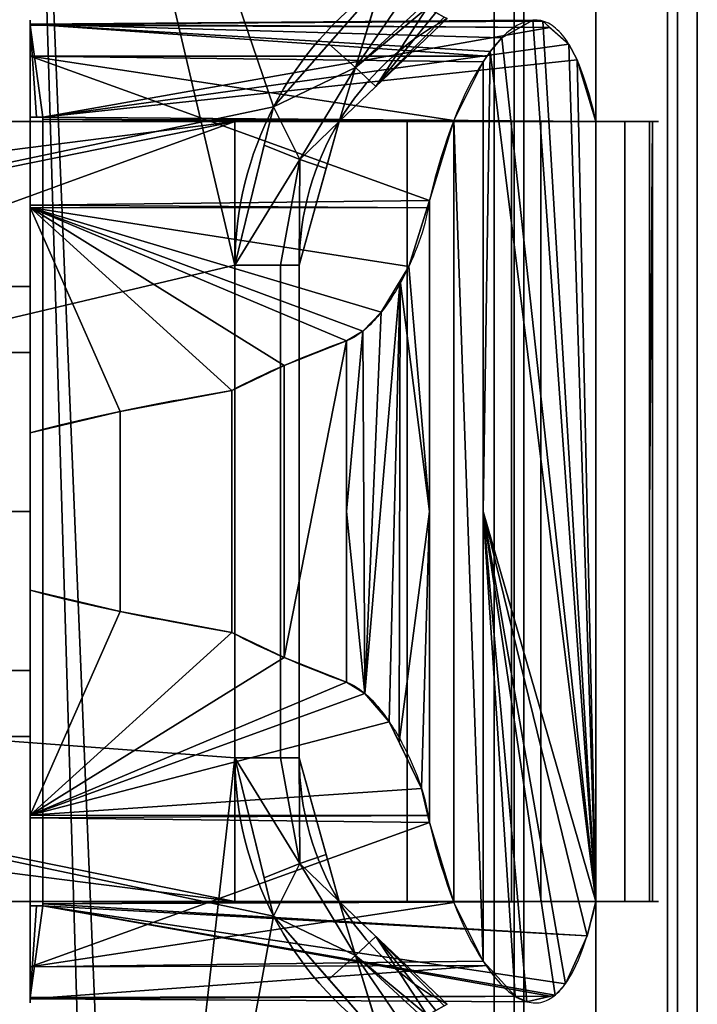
# Model space of a CAD drawing. Extents: x -10.8 to 10.8, y -12.7 to 10.3.
# Tile 40 of 44: x 6.6 to 10.8, y -3 to 3. Entities that reach past the tile are written whole.
import ezdxf

# ---------------------------------------------------------------- set-up
doc = ezdxf.new("R2010")
doc.units = 0
doc.header["$MEASUREMENT"] = 0
doc.layers.add('1', color=7, linetype='Continuous')

# ---------------------------------------------------------------- blocks, each defined once
blk = doc.blocks.new('UG_SURFACE_003')
at = {"layer": '1', "color": 9, "linetype": 'Continuous'}
for points in [[(10.159736, -2.389072, 12.925395), (9.772531, 3.008755, 14.817743), (9.582465, 2.899853, 15.559957)], [(10.159736, -2.389072, 12.925395), (9.833919, 3.002914, 14.557881), (9.772531, 3.008755, 14.817743)], [(9.993032, 2.861699, 13.824155), (9.833919, 3.002914, 14.557881), (10.159736, -2.389072, 12.925395)], [(9.582465, 2.899853, 15.559957), (9.512292, 2.816998, 15.814159), (10.159736, -2.389072, 12.925395)], [(10.043413, 2.765859, 13.569409), (9.993032, 2.861699, 13.824155), (10.159736, -2.389072, 12.925395)], [(9.467957, 0, 15.970068), (10.159736, -2.389072, 12.925395), (9.512292, 2.816998, 15.814159)], [(9.512292, 2.816998, 15.814159), (9.467957, 2.753365, 15.970068), (9.467957, 0, 15.970068)], [(10.159736, -2.389072, 12.925395), (10.159736, 2.389072, 12.925395), (10.043413, 2.765859, 13.569409)], [(10.159736, -2.389072, 12.925395), (10.335962, -2.389072, 11.319242), (10.335962, 2.389072, 11.319242), (10.159736, 2.389072, 12.925395)], [(10.506222, 2.389072, 9.767462), (10.335962, 2.389072, 11.319242), (10.335962, -2.389072, 11.319242), (10.506222, -2.389072, 9.767462)], [(10.487658, 0, 6.590632), (10.487658, 2.389072, 6.590632), (10.506222, 2.389072, 9.767462)], [(10.506222, 2.389072, 9.767462), (10.506222, -2.389072, 9.767462), (10.487658, -2.389072, 6.590632), (10.487658, 0, 6.590632)], [(10.105029, -2.599546, 13.239178), (10.159736, -2.389072, 12.925395), (9.467957, 0, 15.970068)], [(9.467957, 0, 15.970068), (9.467957, -2.753365, 15.970068), (9.664082, -2.9682, 15.251651)], [(9.467957, 0, 15.970068), (9.664082, -2.9682, 15.251651), (9.736934, -3.002196, 14.963496)], [(9.467957, 0, 15.970068), (9.736934, -3.002196, 14.963496), (9.909997, -2.961221, 14.219029)], [(9.467957, 0, 15.970068), (9.909997, -2.961221, 14.219029), (9.972668, -2.892198, 13.923699)], [(9.467957, 0, 15.970068), (9.972668, -2.892198, 13.923699), (10.105029, -2.599546, 13.239178)]]:
    blk.add_3dface(points, dxfattribs=at)
blk = doc.blocks.new('UG_SURFACE_019')
at = {"layer": '1', "color": 9, "linetype": 'Continuous'}
for points in [[(6.692913, 0.97436, 13.781017), (6.692913, 1.377953, 14.755377), (6.692913, 2.985076, 14.373517), (6.692913, 2.414342, 12.958866)], [(6.692913, 2.788826, 15.886283), (6.692913, 2.985076, 14.373517), (6.692913, 1.377953, 14.755377)], [(6.692913, 1.377953, 14.755377), (6.692913, 0.97436, 15.729736), (6.692913, 1.876016, 17.108474), (6.692913, 2.788826, 15.886283)], [(6.692913, 0, 13.377425), (6.692913, 0.97436, 13.781017), (6.692913, 2.414342, 12.958866)], [(6.692913, 2.414342, 12.958866), (6.692913, -2.414342, 12.958866), (6.692913, 0, 13.377425)], [(6.692913, 0.481183, 17.72606), (6.692913, 1.876016, 17.108474), (6.692913, 0.97436, 15.729736), (6.692913, 0, 16.13333)], [(6.692913, 0, 16.13333), (6.692913, -0.481183, 17.72606), (6.692913, 0.481183, 17.72606)], [(6.692913, -1.876016, 17.108474), (6.692913, -0.481183, 17.72606), (6.692913, 0, 16.13333), (6.692913, -0.97436, 15.729736)], [(6.692913, -0.97436, 13.781017), (6.692913, 0, 13.377425), (6.692913, -2.414342, 12.958866)], [(6.692913, -2.788826, 15.886283), (6.692913, -1.876016, 17.108474), (6.692913, -0.97436, 15.729736), (6.692913, -1.377953, 14.755377)], [(6.692913, -2.414342, 12.958866), (6.692913, -2.985076, 14.373517), (6.692913, -1.377953, 14.755377), (6.692913, -0.97436, 13.781017)], [(6.692913, -1.377953, 14.755377), (6.692913, -2.985076, 14.373517), (6.692913, -2.788826, 15.886283)]]:
    blk.add_3dface(points, dxfattribs=at)
blk = doc.blocks.new('UG_SURFACE_035')
at = {"layer": '1', "color": 9, "linetype": 'Continuous'}
for points in [[(7.947487, 2.389072, 1.912402), (-7.947487, 2.389072, 1.912402), (-5.295275, 2.389072, 4.164826), (5.295275, 2.389072, 4.164826)], [(5.295275, 2.389072, 4.164826), (6.339233, 2.389072, 4.597247), (9.002078, 2.389072, 2.26047), (7.947487, 2.389072, 1.912402)], [(9.642288, 2.389072, 3.167908), (9.002078, 2.389072, 2.26047), (6.339233, 2.389072, 4.597247)], [(6.339233, 2.389072, 4.597247), (6.771654, 2.389072, 5.641204), (9.822383, 2.389072, 4.94402), (9.642288, 2.389072, 3.167908)], [(10.487658, 2.389072, 6.590632), (9.822383, 2.389072, 4.94402), (6.771654, 2.389072, 5.641204)], [(6.771654, 2.389072, 12.925395), (10.159736, 2.389072, 12.925395), (10.506222, 2.389072, 9.767462)], [(6.771654, 2.389072, 5.641204), (6.771654, 2.389072, 12.925395), (10.506222, 2.389072, 9.767462), (10.487658, 2.389072, 6.590632)]]:
    blk.add_3dface(points, dxfattribs=at)
blk = doc.blocks.new('UG_SURFACE_051')
at = {"layer": '1', "color": 9, "linetype": 'Continuous'}
for points in [[(7.245198, -0.611736, 17.701947), (6.692913, -0.481183, 17.72606), (6.692913, -1.860556, 17.115318)], [(7.928826, -0.741099, 17.672099), (7.245198, -0.611736, 17.701947), (6.692913, -1.860556, 17.115318)], [(6.692913, -1.860556, 17.115318), (8.250143, -0.894247, 17.628845), (7.928826, -0.741099, 17.672099)], [(8.631153, -1.044895, 17.577555), (8.250143, -0.894247, 17.628845), (6.692913, -1.860556, 17.115318)], [(8.743485, -1.113613, 17.551153), (8.631153, -1.044895, 17.577555), (6.692913, -1.860556, 17.115318)], [(6.692913, -1.860556, 17.115318), (8.89268, -1.287203, 17.475598), (8.743485, -1.113613, 17.551153)], [(6.692913, -1.860556, 17.115318), (9.090315, -1.695931, 17.2414), (8.89268, -1.287203, 17.475598)], [(6.692913, -1.860556, 17.115318), (9.128895, -1.861197, 17.117809), (9.090315, -1.695931, 17.2414)], [(9.128895, -1.861197, 17.117809), (6.692913, -1.860556, 17.115318), (6.692913, -1.876016, 17.108474)], [(6.692913, -1.876016, 17.108474), (9.139184, -1.90527, 17.084849), (9.128895, -1.861197, 17.117809)], [(9.139184, -1.90527, 17.084849), (6.692913, -1.876016, 17.108474), (6.692913, -2.788826, 15.886283)], [(6.692913, -2.788826, 15.886283), (9.288815, -2.395079, 16.577489), (9.139184, -1.90527, 17.084849)], [(9.467957, -2.753365, 15.970068), (9.288815, -2.395079, 16.577489), (6.692913, -2.788826, 15.886283)], [(8.465695, -2.389072, 12.925395), (10.159736, -2.389072, 12.925395), (6.771654, -2.401765, 12.942087)], [(6.771654, -2.401765, 12.942087), (10.159736, -2.389072, 12.925395), (10.105029, -2.599546, 13.239178)], [(6.771654, -2.401765, 12.942087), (6.771654, -2.389072, 12.925395), (8.465695, -2.389072, 12.925395)], [(6.771654, -2.414342, 12.958866), (6.771654, -2.401765, 12.942087), (10.105029, -2.599546, 13.239178)], [(6.771654, -2.414342, 12.958866), (9.879008, -2.968558, 14.352337), (6.692913, -2.977056, 14.353639)], [(6.692913, -2.977056, 14.353639), (6.692913, -2.414342, 12.958866), (6.732284, -2.414342, 12.958866)], [(6.692913, -2.977056, 14.353639), (6.732284, -2.414342, 12.958866), (6.771654, -2.414342, 12.958866)], [(9.909997, -2.961221, 14.219029), (9.879008, -2.968558, 14.352337), (6.771654, -2.414342, 12.958866)], [(10.105029, -2.599546, 13.239178), (9.972668, -2.892198, 13.923699), (6.771654, -2.414342, 12.958866)], [(6.771654, -2.414342, 12.958866), (9.972668, -2.892198, 13.923699), (9.909997, -2.961221, 14.219029)], [(6.692913, -2.788826, 15.886283), (6.692913, -2.789117, 15.884041), (9.467957, -2.753365, 15.970068)], [(6.692913, -2.789117, 15.884041), (9.492223, -2.779947, 15.881178), (9.467957, -2.753365, 15.970068)], [(9.492223, -2.779947, 15.881178), (6.692913, -2.789117, 15.884041), (6.692913, -2.985076, 14.373517)], [(6.692913, -2.985076, 14.373517), (9.664082, -2.9682, 15.251651), (9.492223, -2.779947, 15.881178)], [(9.736934, -3.002196, 14.963496), (9.664082, -2.9682, 15.251651), (6.692913, -2.985076, 14.373517)], [(6.692913, -2.985076, 14.373517), (6.692913, -2.977056, 14.353639), (9.879008, -2.968558, 14.352337)], [(6.692913, -2.985076, 14.373517), (9.879008, -2.968558, 14.352337), (9.736934, -3.002196, 14.963496)]]:
    blk.add_3dface(points, dxfattribs=at)
blk = doc.blocks.new('UG_SURFACE_059')
at = {"layer": '1', "color": 9, "linetype": 'Continuous'}
for points in [[(8.226681, 1.50836, 1.009688), (7.948292, 1.50836, 1.125), (7.948292, -1.50836, 1.125), (8.226681, -1.50836, 1.009688)], [(8.226681, -1.50836, 1.009688), (8.341993, -1.50836, 0.731299), (8.341993, 1.50836, 0.731299), (8.226681, 1.50836, 1.009688)]]:
    blk.add_3dface(points, dxfattribs=at)
blk = doc.blocks.new('UG_SURFACE_093')
at = {"layer": '1', "color": 9, "linetype": 'Continuous'}
for points in [[(8.842093, 3.229685, 1.125), (8.522626, 2.86426, 1.125), (8.685838, 2.719159, 1.009688)], [(8.685838, 2.719159, 1.009688), (8.842862, 3.229312, 1.124999), (8.842093, 3.229685, 1.125)], [(8.985804, 3.158345, 1.099443), (8.842862, 3.229312, 1.124999), (8.685838, 2.719159, 1.009688)], [(8.685838, 2.719159, 1.009688), (9.099711, 3.099058, 1.035367), (8.985804, 3.158345, 1.099443)], [(8.685838, 2.719159, 1.009688), (9.126064, 3.084809, 1.007091), (9.099711, 3.099058, 1.035367)], [(9.126064, 3.084809, 1.007091), (8.685838, 2.719159, 1.009688), (8.810598, 2.60226, 0.731299)], [(8.810598, 2.60226, 0.731299), (9.179654, 3.055834, 0.949587), (9.126064, 3.084809, 1.007091)], [(9.229785, 3.027992, 0.847162), (9.179654, 3.055834, 0.949587), (8.810598, 2.60226, 0.731299)], [(8.810598, 2.60226, 0.731299), (9.247763, 3.01786, 0.731299), (9.229785, 3.027992, 0.847162)], [(8.685838, 2.719159, 1.009688), (8.522626, 2.86426, 1.125), (8.185062, 2.478133, 1.125)], [(8.185062, 2.478133, 1.125), (8.345324, 2.155828, 1.009688), (8.685838, 2.719159, 1.009688)], [(8.685838, 2.719159, 1.009688), (8.345324, 2.155828, 1.009688), (8.58581, 2.38856, 0.731299)], [(8.58581, 2.38856, 0.731299), (8.810598, 2.60226, 0.731299), (8.685838, 2.719159, 1.009688)], [(8.185062, 2.478133, 1.125), (8.127915, 2.244067, 1.125), (8.345324, 2.155828, 1.009688)], [(8.345324, 2.155828, 1.009688), (8.505964, 2.10031, 0.731299), (8.58581, 2.38856, 0.731299)], [(8.345324, 2.155828, 1.009688), (8.127915, 2.244067, 1.125), (7.948292, 1.50836, 1.125)], [(7.948292, 1.50836, 1.125), (8.226681, 1.50836, 1.009688), (8.345324, 2.155828, 1.009688)], [(8.345324, 2.155828, 1.009688), (8.226681, 1.50836, 1.009688), (8.341993, 1.50836, 0.731299)], [(8.341993, 1.50836, 0.731299), (8.505964, 2.10031, 0.731299), (8.345324, 2.155828, 1.009688)]]:
    blk.add_3dface(points, dxfattribs=at)
blk = doc.blocks.new('UG_SURFACE_096')
at = {"layer": '1', "color": 9, "linetype": 'Continuous'}
for points in [[(8.345324, -2.155828, -4.759688), (8.127915, -2.244067, -4.875), (7.948292, -1.50836, -4.875)], [(7.948292, -1.50836, -4.875), (8.226681, -1.50836, -4.759688), (8.345324, -2.155828, -4.759688)], [(8.345324, -2.155828, -4.759688), (8.226681, -1.50836, -4.759688), (8.341993, -1.50836, -4.481299)], [(8.341993, -1.50836, -4.481299), (8.505964, -2.10031, -4.481299), (8.345324, -2.155828, -4.759688)], [(8.345324, -2.155828, -4.759688), (8.505964, -2.10031, -4.481299), (8.58581, -2.38856, -4.481299)], [(8.185062, -2.478133, -4.875), (8.127915, -2.244067, -4.875), (8.345324, -2.155828, -4.759688)], [(8.185062, -2.478133, -4.875), (8.345324, -2.155828, -4.759688), (8.685838, -2.719159, -4.759688)], [(8.685838, -2.719159, -4.759688), (8.345324, -2.155828, -4.759688), (8.58581, -2.38856, -4.481299)], [(8.58581, -2.38856, -4.481299), (8.810598, -2.60226, -4.481299), (8.685838, -2.719159, -4.759688)], [(8.685838, -2.719159, -4.759688), (8.522626, -2.86426, -4.875), (8.185062, -2.478133, -4.875)], [(9.126064, -3.084809, -4.757091), (8.685838, -2.719159, -4.759688), (8.810598, -2.60226, -4.481299)], [(9.229785, -3.027992, -4.597162), (9.179654, -3.055834, -4.699587), (8.810598, -2.60226, -4.481299)], [(8.810598, -2.60226, -4.481299), (9.247763, -3.01786, -4.481299), (9.229785, -3.027992, -4.597162)], [(8.810598, -2.60226, -4.481299), (9.179654, -3.055834, -4.699587), (9.126064, -3.084809, -4.757091)], [(8.842093, -3.229685, -4.875), (8.522626, -2.86426, -4.875), (8.685838, -2.719159, -4.759688)], [(8.985804, -3.158345, -4.849443), (8.842862, -3.229312, -4.874999), (8.685838, -2.719159, -4.759688)], [(8.685838, -2.719159, -4.759688), (9.126064, -3.084809, -4.757091), (9.099711, -3.099058, -4.785367)], [(8.685838, -2.719159, -4.759688), (9.099711, -3.099058, -4.785367), (8.985804, -3.158345, -4.849443)], [(8.685838, -2.719159, -4.759688), (8.842862, -3.229312, -4.874999), (8.842093, -3.229685, -4.875)]]:
    blk.add_3dface(points, dxfattribs=at)
blk = doc.blocks.new('UG_SURFACE_099')
at = {"layer": '1', "color": 9, "linetype": 'Continuous'}
for points in [[(9.247763, 3.01786, 0.731299), (8.58581, 2.38856, 0.731299), (8.58581, 2.38856, -4.481299), (9.247763, 3.01786, -4.481299)], [(8.58581, 2.38856, 0.731299), (8.341993, 1.50836, 0.731299), (8.341993, 1.50836, -4.481299), (8.58581, 2.38856, -4.481299)]]:
    blk.add_3dface(points, dxfattribs=at)
blk = doc.blocks.new('UG_SURFACE_102')
at = {"layer": '1', "color": 9, "linetype": 'Continuous'}
for points in [[(6.771654, -2.414342, 12.958866), (6.771654, 2.414342, 12.958866), (6.771654, 2.401765, 12.942087), (6.771654, 2.389072, 12.925395)], [(6.771654, -2.389072, 12.925395), (6.771654, -2.401765, 12.942087), (6.771654, -2.414342, 12.958866), (6.771654, 2.389072, 12.925395)], [(6.771654, 2.389072, 12.925395), (6.771654, 2.389072, 5.641204), (6.771654, -2.389072, 5.641204), (6.771654, -2.389072, 12.925395)]]:
    blk.add_3dface(points, dxfattribs=at)
blk = doc.blocks.new('UG_SURFACE_105')
at = {"layer": '1', "color": 9, "linetype": 'Continuous'}
for points in [[(9.535269, 6.364546, -0.875), (9.657538, 6.364546, -1.170182), (9.657538, -6.364546, -1.170182), (9.535269, -6.364546, -0.875)], [(9.535269, -6.364546, -0.875), (9.657538, -6.364546, -0.579818), (9.657538, 6.364546, -0.579818), (9.535269, 6.364546, -0.875)], [(9.717612, -6.364546, -1.315214), (9.657538, -6.364546, -1.170182), (9.657538, 6.364546, -1.170182), (9.717612, 6.364546, -1.315214)], [(9.717612, 6.364546, -0.434786), (9.657538, 6.364546, -0.579818), (9.657538, -6.364546, -0.579818), (9.717612, -6.364546, -0.434786)], [(9.717612, -6.364546, -0.434786), (10.157827, -6.364546, -0.252443), (10.157827, 6.364546, -0.252443), (9.717612, 6.364546, -0.434786)], [(9.717612, 6.364546, -1.315214), (10.157827, 6.364546, -1.497557), (10.157827, -6.364546, -1.497557), (9.717612, -6.364546, -1.315214)], [(10.598041, -6.364546, -1.315214), (10.157827, -6.364546, -1.497557), (10.157827, 6.364546, -1.497557), (10.598041, 6.364546, -1.315214)], [(10.598041, 6.364546, -0.434786), (10.157827, 6.364546, -0.252443), (10.157827, -6.364546, -0.252443), (10.598041, -6.364546, -0.434786)], [(10.598041, -6.364546, -0.434786), (10.658115, -6.364546, -0.579818), (10.658115, 6.364546, -0.579818), (10.598041, 6.364546, -0.434786)], [(10.598041, 6.364546, -1.315214), (10.658115, 6.364546, -1.170182), (10.658115, -6.364546, -1.170182), (10.598041, -6.364546, -1.315214)], [(10.780384, 6.364546, -0.875), (10.658115, 6.364546, -0.579818), (10.658115, -6.364546, -0.579818), (10.780384, -6.364546, -0.875)], [(10.780384, -6.364546, -0.875), (10.658115, -6.364546, -1.170182), (10.658115, 6.364546, -1.170182), (10.780384, 6.364546, -0.875)]]:
    blk.add_3dface(points, dxfattribs=at)
blk = doc.blocks.new('UG_SURFACE_116')
at = {"layer": '1', "color": 9, "linetype": 'Continuous'}
blk.add_3dface([(8.341993, -1.50836, -4.481299), (8.341993, 1.50836, -4.481299), (8.341993, 1.50836, 0.731299), (8.341993, -1.50836, 0.731299)], dxfattribs=at)
blk = doc.blocks.new('UG_SURFACE_119')
at = {"layer": '1', "color": 9, "linetype": 'Continuous'}
for points in [[(6.692913, 2.985076, 14.373517), (9.582465, 2.899853, 15.559957), (9.772531, 3.008755, 14.817743)], [(6.692913, 2.985076, 14.373517), (9.772531, 3.008755, 14.817743), (9.833919, 3.002914, 14.557881)], [(9.833919, 3.002914, 14.557881), (9.877899, 2.963881, 14.355076), (6.692913, 2.985076, 14.373517)], [(9.877899, 2.963881, 14.355076), (6.692913, 2.977056, 14.353639), (6.692913, 2.985076, 14.373517)], [(9.492524, 2.788625, 15.883677), (9.512292, 2.816998, 15.814159), (6.692913, 2.985076, 14.373517)], [(6.692913, 2.985076, 14.373517), (6.692913, 2.789117, 15.884041), (9.492524, 2.788625, 15.883677)], [(6.692913, 2.985076, 14.373517), (9.512292, 2.816998, 15.814159), (9.582465, 2.899853, 15.559957)], [(6.732284, 2.414342, 12.958866), (6.692913, 2.414342, 12.958866), (6.692913, 2.977056, 14.353639)], [(6.771654, 2.414342, 12.958866), (6.732284, 2.414342, 12.958866), (6.692913, 2.977056, 14.353639)], [(6.692913, 2.977056, 14.353639), (9.877899, 2.963881, 14.355076), (6.771654, 2.414342, 12.958866)], [(6.771654, 2.414342, 12.958866), (9.877899, 2.963881, 14.355076), (9.993032, 2.861699, 13.824155)], [(9.993032, 2.861699, 13.824155), (10.043413, 2.765859, 13.569409), (6.771654, 2.414342, 12.958866)], [(9.467957, 2.753365, 15.970068), (9.492524, 2.788625, 15.883677), (6.692913, 2.789117, 15.884041)], [(9.467957, 2.753365, 15.970068), (6.692913, 2.789117, 15.884041), (6.692913, 2.788826, 15.886283)], [(9.139184, 1.90527, 17.084849), (9.288815, 2.395079, 16.577489), (6.692913, 2.788826, 15.886283)], [(6.692913, 2.788826, 15.886283), (6.692913, 1.876016, 17.108474), (9.139184, 1.90527, 17.084849)], [(6.692913, 2.788826, 15.886283), (9.288815, 2.395079, 16.577489), (9.467957, 2.753365, 15.970068)], [(6.771654, 2.414342, 12.958866), (10.043413, 2.765859, 13.569409), (10.159736, 2.389072, 12.925395)], [(10.159736, 2.389072, 12.925395), (6.771654, 2.401765, 12.942087), (6.771654, 2.414342, 12.958866)], [(8.465695, 2.389072, 12.925395), (6.771654, 2.389072, 12.925395), (6.771654, 2.401765, 12.942087)], [(6.771654, 2.401765, 12.942087), (10.159736, 2.389072, 12.925395), (8.465695, 2.389072, 12.925395)], [(6.692913, 1.876016, 17.108474), (9.125062, 1.860048, 17.116023), (9.139184, 1.90527, 17.084849)], [(6.692913, 1.876016, 17.108474), (6.692913, 1.860556, 17.115318), (9.125062, 1.860048, 17.116023)], [(9.012398, 1.499273, 17.364721), (9.125062, 1.860048, 17.116023), (6.692913, 1.860556, 17.115318)], [(7.928826, 0.741099, 17.672099), (8.250143, 0.894247, 17.628845), (6.692913, 1.860556, 17.115318)], [(6.692913, 1.860556, 17.115318), (6.692913, 0.481183, 17.72606), (7.245198, 0.611736, 17.701947)], [(6.692913, 1.860556, 17.115318), (7.245198, 0.611736, 17.701947), (7.928826, 0.741099, 17.672099)], [(6.692913, 1.860556, 17.115318), (8.250143, 0.894247, 17.628845), (8.631153, 1.044895, 17.577555)], [(8.731446, 1.103638, 17.555106), (8.843843, 1.220218, 17.506297), (6.692913, 1.860556, 17.115318)], [(6.692913, 1.860556, 17.115318), (8.631153, 1.044895, 17.577555), (8.731446, 1.103638, 17.555106)], [(6.692913, 1.860556, 17.115318), (8.843843, 1.220218, 17.506297), (9.012398, 1.499273, 17.364721)]]:
    blk.add_3dface(points, dxfattribs=at)
blk = doc.blocks.new('UG_SURFACE_122')
at = {"layer": '1', "color": 9, "linetype": 'Continuous'}
for points in [[(5.295275, -2.389072, 4.164826), (6.339233, -2.389072, 4.597247), (6.339233, 2.389072, 4.597247), (5.295275, 2.389072, 4.164826)], [(6.339233, -2.389072, 4.597247), (6.771654, -2.389072, 5.641204), (6.771654, 2.389072, 5.641204), (6.339233, 2.389072, 4.597247)]]:
    blk.add_3dface(points, dxfattribs=at)
blk = doc.blocks.new('UG_SURFACE_132')
at = {"layer": '1', "color": 9, "linetype": 'Continuous'}
for points in [[(8.226681, -1.50836, -4.759688), (7.948292, -1.50836, -4.875), (7.948292, 1.50836, -4.875), (8.226681, 1.50836, -4.759688)], [(8.226681, 1.50836, -4.759688), (8.341993, 1.50836, -4.481299), (8.341993, -1.50836, -4.481299), (8.226681, -1.50836, -4.759688)]]:
    blk.add_3dface(points, dxfattribs=at)
blk = doc.blocks.new('UG_SURFACE_135')
at = {"layer": '1', "color": 9, "linetype": 'Continuous'}
for points in [[(8.341993, -1.50836, 0.731299), (8.58581, -2.38856, 0.731299), (8.58581, -2.38856, -4.481299), (8.341993, -1.50836, -4.481299)], [(8.58581, -2.38856, 0.731299), (9.247763, -3.01786, 0.731299), (9.247763, -3.01786, -4.481299), (8.58581, -2.38856, -4.481299)]]:
    blk.add_3dface(points, dxfattribs=at)
blk = doc.blocks.new('UG_SURFACE_137')
at = {"layer": '1', "color": 9, "linetype": 'Continuous'}
for points in [[(0, 1.377953, 1.912402), (-7.947487, 2.389072, 1.912402), (7.947487, 2.389072, 1.912402)], [(7.947487, 2.389072, 1.912402), (0.97436, 0.97436, 1.912402), (0, 1.377953, 1.912402)], [(0.97436, -0.97436, 1.912402), (1.377953, 0, 1.912402), (7.947487, 2.389072, 1.912402), (7.947487, -2.389072, 1.912402)], [(7.947487, 2.389072, 1.912402), (1.377953, 0, 1.912402), (0.97436, 0.97436, 1.912402)], [(0, -1.377953, 1.912402), (0.97436, -0.97436, 1.912402), (7.947487, -2.389072, 1.912402)], [(7.947487, -2.389072, 1.912402), (-7.947487, -2.389072, 1.912402), (0, -1.377953, 1.912402)]]:
    blk.add_3dface(points, dxfattribs=at)
blk = doc.blocks.new('UG_SURFACE_152')
at = {"layer": '1', "color": 9, "linetype": 'Continuous'}
for points in [[(-6.286271, 7.063027, -4.875), (-6.113303, 7.48061, -4.875), (6.091422, 7.48061, -4.875), (6.681973, -6.865014, -4.875)], [(6.681973, -6.865014, -4.875), (6.091422, 7.48061, -4.875), (6.26439, 7.063027, -4.875)], [(-6.286271, 7.063027, -4.875), (6.681973, -6.865014, -4.875), (-6.286271, -7.037982, -4.875)], [(6.26439, 7.063027, -4.875), (6.681973, 6.890059, -4.875), (7.099556, -7.037982, -4.875), (6.681973, -6.865014, -4.875)], [(6.681973, 6.890059, -4.875), (7.272524, -7.455564, -4.875), (7.099556, -7.037982, -4.875)], [(8.842093, 3.229685, -4.875), (8.185062, 2.478133, -4.875), (6.681973, 6.890059, -4.875)], [(7.948292, 1.50836, -4.875), (7.948292, -1.50836, -4.875), (7.272524, -7.455564, -4.875), (6.681973, 6.890059, -4.875)], [(6.681973, 6.890059, -4.875), (8.185062, 2.478133, -4.875), (7.948292, 1.50836, -4.875)], [(7.948292, -1.50836, -4.875), (8.185062, -2.478133, -4.875), (7.272524, -7.455564, -4.875)], [(7.272524, -7.455564, -4.875), (8.185062, -2.478133, -4.875), (8.842093, -3.229685, -4.875), (8.600073, -6.004184, -4.875)]]:
    blk.add_3dface(points, dxfattribs=at)
blk = doc.blocks.new('UG_SURFACE_161')
at = {"layer": '1', "color": 9, "linetype": 'Continuous'}
for points in [[(8.685838, 2.719159, -4.759688), (8.522626, 2.86426, -4.875), (8.842093, 3.229685, -4.875)], [(8.842093, 3.229685, -4.875), (8.842862, 3.229312, -4.874999), (8.685838, 2.719159, -4.759688)], [(8.685838, 2.719159, -4.759688), (8.842862, 3.229312, -4.874999), (8.985804, 3.158345, -4.849443)], [(8.985804, 3.158345, -4.849443), (9.099711, 3.099058, -4.785367), (8.685838, 2.719159, -4.759688)], [(9.099711, 3.099058, -4.785367), (9.126064, 3.084809, -4.757091), (8.685838, 2.719159, -4.759688)], [(8.810598, 2.60226, -4.481299), (8.685838, 2.719159, -4.759688), (9.126064, 3.084809, -4.757091)], [(9.126064, 3.084809, -4.757091), (9.179654, 3.055834, -4.699587), (8.810598, 2.60226, -4.481299)], [(8.810598, 2.60226, -4.481299), (9.179654, 3.055834, -4.699587), (9.229785, 3.027992, -4.597162)], [(9.229785, 3.027992, -4.597162), (9.247763, 3.01786, -4.481299), (8.810598, 2.60226, -4.481299)], [(8.185062, 2.478133, -4.875), (8.522626, 2.86426, -4.875), (8.685838, 2.719159, -4.759688)], [(8.685838, 2.719159, -4.759688), (8.345324, 2.155828, -4.759688), (8.185062, 2.478133, -4.875)], [(8.58581, 2.38856, -4.481299), (8.345324, 2.155828, -4.759688), (8.685838, 2.719159, -4.759688)], [(8.685838, 2.719159, -4.759688), (8.810598, 2.60226, -4.481299), (8.58581, 2.38856, -4.481299)], [(8.345324, 2.155828, -4.759688), (8.127915, 2.244067, -4.875), (8.185062, 2.478133, -4.875)], [(8.58581, 2.38856, -4.481299), (8.505964, 2.10031, -4.481299), (8.345324, 2.155828, -4.759688)], [(7.948292, 1.50836, -4.875), (8.127915, 2.244067, -4.875), (8.345324, 2.155828, -4.759688)], [(8.345324, 2.155828, -4.759688), (8.226681, 1.50836, -4.759688), (7.948292, 1.50836, -4.875)], [(8.341993, 1.50836, -4.481299), (8.226681, 1.50836, -4.759688), (8.345324, 2.155828, -4.759688)], [(8.345324, 2.155828, -4.759688), (8.505964, 2.10031, -4.481299), (8.341993, 1.50836, -4.481299)]]:
    blk.add_3dface(points, dxfattribs=at)
blk = doc.blocks.new('UG_SURFACE_164')
at = {"layer": '1', "color": 9, "linetype": 'Continuous'}
for points in [[(6.496063, 1.377953, 14.755377), (6.496063, 0.97436, 15.729736), (6.692913, 0.97436, 15.729736), (6.692913, 1.377953, 14.755377)], [(6.496063, 0.97436, 13.781017), (6.496063, 1.377953, 14.755377), (6.692913, 1.377953, 14.755377), (6.692913, 0.97436, 13.781017)], [(6.496063, 0.97436, 15.729736), (6.496063, 0, 16.13333), (6.692913, 0, 16.13333), (6.692913, 0.97436, 15.729736)], [(6.496063, 0, 13.377425), (6.496063, 0.97436, 13.781017), (6.692913, 0.97436, 13.781017), (6.692913, 0, 13.377425)], [(6.496063, -0.97436, 13.781017), (6.496063, 0, 13.377425), (6.692913, 0, 13.377425), (6.692913, -0.97436, 13.781017)], [(6.496063, 0, 16.13333), (6.496063, -0.97436, 15.729736), (6.692913, -0.97436, 15.729736), (6.692913, 0, 16.13333)], [(6.496063, -1.377953, 14.755377), (6.496063, -0.97436, 13.781017), (6.692913, -0.97436, 13.781017), (6.692913, -1.377953, 14.755377)], [(6.496063, -0.97436, 15.729736), (6.496063, -1.377953, 14.755377), (6.692913, -1.377953, 14.755377), (6.692913, -0.97436, 15.729736)]]:
    blk.add_3dface(points, dxfattribs=at)
blk = doc.blocks.new('UG_SURFACE_169')
at = {"layer": '1', "color": 9, "linetype": 'Continuous'}
for points in [[(7.245198, -0.611736, 17.701947), (7.928826, -0.741099, 17.672099), (7.928826, 0.741099, 17.672099), (7.245198, 0.611736, 17.701947)], [(7.245198, 0.611736, 17.701947), (6.692913, 0.481183, 17.72606), (6.692913, -0.481183, 17.72606), (7.245198, -0.611736, 17.701947)]]:
    blk.add_3dface(points, dxfattribs=at)
blk = doc.blocks.new('UG_SURFACE_186')
at = {"layer": '1', "color": 9, "linetype": 'Continuous'}
for points in [[(9.139184, 0, 17.084849), (9.139184, 1.90527, 17.084849), (9.012398, 1.499273, 17.364721)], [(9.012398, 1.499273, 17.364721), (8.960579, 1.413483, 17.408246), (9.139184, 0, 17.084849)], [(8.743485, -1.113613, 17.551153), (8.960579, 1.413483, 17.408246), (8.843843, 1.220218, 17.506297)], [(8.960579, 1.413483, 17.408246), (8.743485, -1.113613, 17.551153), (8.89268, -1.287203, 17.475598)], [(8.89268, -1.287203, 17.475598), (8.953475, -1.412932, 17.403557), (8.960579, 1.413483, 17.408246)], [(9.139184, 0, 17.084849), (8.960579, 1.413483, 17.408246), (8.953475, -1.412932, 17.403557)], [(8.843843, 1.220218, 17.506297), (8.731446, 1.103638, 17.555106), (8.743485, -1.113613, 17.551153)], [(8.631153, 0, 17.577555), (8.743485, -1.113613, 17.551153), (8.731446, 1.103638, 17.555106)], [(8.731446, 1.103638, 17.555106), (8.631153, 1.044895, 17.577555), (8.631153, 0, 17.577555)], [(8.631153, 0, 17.577555), (8.631153, -1.044895, 17.577555), (8.743485, -1.113613, 17.551153)], [(8.953475, -1.412932, 17.403557), (9.090315, -1.695931, 17.2414), (9.139184, 0, 17.084849)], [(9.090315, -1.695931, 17.2414), (9.139184, -1.90527, 17.084849), (9.139184, 0, 17.084849)]]:
    blk.add_3dface(points, dxfattribs=at)
blk = doc.blocks.new('UG_SURFACE_189')
at = {"layer": '1', "color": 9, "linetype": 'Continuous'}
for points in [[(7.947487, 2.389072, 1.912402), (9.002078, 2.389072, 2.26047), (9.002078, -2.389072, 2.26047), (7.947487, -2.389072, 1.912402)], [(9.002078, 2.389072, 2.26047), (9.642288, 2.389072, 3.167908), (9.642288, -2.389072, 3.167908), (9.002078, -2.389072, 2.26047)]]:
    blk.add_3dface(points, dxfattribs=at)
blk = doc.blocks.new('UG_SURFACE_210')
at = {"layer": '1', "color": 9, "linetype": 'Continuous'}
blk.add_3dface([(9.642288, -2.389072, 3.167908), (9.642288, 2.389072, 3.167908), (9.822383, 2.389072, 4.94402), (9.822383, -2.389072, 4.94402)], dxfattribs=at)
blk = doc.blocks.new('UG_SURFACE_225')
at = {"layer": '1', "color": 9, "linetype": 'Continuous'}
blk.add_3dface([(6.771654, 2.414342, 12.958866), (6.771654, -2.414342, 12.958866), (6.692913, -2.414342, 12.958866), (6.692913, 2.414342, 12.958866)], dxfattribs=at)
blk = doc.blocks.new('UG_SURFACE_228')
at = {"layer": '1', "color": 9, "linetype": 'Continuous'}
blk.add_3dface([(9.822383, -2.389072, 4.94402), (9.822383, 2.389072, 4.94402), (10.487658, 2.389072, 6.590632), (10.487658, -2.389072, 6.590632)], dxfattribs=at)
blk = doc.blocks.new('UG_SURFACE_235')
at = {"layer": '1', "color": 9, "linetype": 'Continuous'}
for points in [[(8.607937, 5.937249, 1.125), (7.745269, 8.942615, 1.125), (-0.059933, 9.353501, 1.125), (0.272606, 1.546027, 1.125)], [(0.272606, 1.546027, 1.125), (1.202596, 1.009098, 1.125), (8.607937, 5.937249, 1.125)], [(8.185062, 2.478133, 1.125), (8.842093, 3.229685, 1.125), (8.607937, 5.937249, 1.125), (1.202596, 1.009098, 1.125)], [(1.202596, 1.009098, 1.125), (1.569877, 0, 1.125), (7.948292, 1.50836, 1.125), (8.185062, 2.478133, 1.125)], [(7.948292, -1.50836, 1.125), (7.948292, 1.50836, 1.125), (1.569877, 0, 1.125), (1.202596, -1.009098, 1.125)], [(8.188359, -8.758619, 1.125), (8.600073, -6.004184, 1.125), (1.202596, -1.009098, 1.125), (0.272606, -1.546027, 1.125)], [(1.202596, -1.009098, 1.125), (8.600073, -6.004184, 1.125), (8.842093, -3.229685, 1.125), (8.185062, -2.478133, 1.125)], [(1.202596, -1.009098, 1.125), (8.185062, -2.478133, 1.125), (7.948292, -1.50836, 1.125)], [(7.860432, -9.077682, 1.125), (8.075501, -8.970676, 1.125), (8.188359, -8.758619, 1.125), (0.272606, -1.546027, 1.125)], [(0.272606, -1.546027, 1.125), (2.629106, -9.608424, 1.125), (7.860432, -9.077682, 1.125)]]:
    blk.add_3dface(points, dxfattribs=at)
blk = doc.blocks.new('UG_SURFACE_254')
at = {"layer": '1', "color": 9, "linetype": 'Continuous'}
for points in [[(9.467957, -2.753365, 15.970068), (9.467957, 2.753365, 15.970068), (9.288815, 2.395079, 16.577489)], [(9.288815, 2.395079, 16.577489), (9.139184, 1.90527, 17.084849), (9.139184, -1.90527, 17.084849), (9.288815, -2.395079, 16.577489)], [(9.288815, -2.395079, 16.577489), (9.467957, -2.753365, 15.970068), (9.288815, 2.395079, 16.577489)]]:
    blk.add_3dface(points, dxfattribs=at)
blk = doc.blocks.new('UG_SURFACE_258')
at = {"layer": '1', "color": 9, "linetype": 'Continuous'}
for points in [[(5.295275, -2.389072, 4.164826), (-5.295275, -2.389072, 4.164826), (-7.947487, -2.389072, 1.912402), (7.947487, -2.389072, 1.912402)], [(7.947487, -2.389072, 1.912402), (9.002078, -2.389072, 2.26047), (6.339233, -2.389072, 4.597247), (5.295275, -2.389072, 4.164826)], [(9.642288, -2.389072, 3.167908), (9.822383, -2.389072, 4.94402), (6.771654, -2.389072, 5.641204), (6.339233, -2.389072, 4.597247)], [(6.339233, -2.389072, 4.597247), (9.002078, -2.389072, 2.26047), (9.642288, -2.389072, 3.167908)], [(10.506222, -2.389072, 9.767462), (10.159736, -2.389072, 12.925395), (6.771654, -2.389072, 12.925395)], [(10.487658, -2.389072, 6.590632), (10.506222, -2.389072, 9.767462), (6.771654, -2.389072, 12.925395), (6.771654, -2.389072, 5.641204)], [(6.771654, -2.389072, 5.641204), (9.822383, -2.389072, 4.94402), (10.487658, -2.389072, 6.590632)]]:
    blk.add_3dface(points, dxfattribs=at)
blk = doc.blocks.new('UG_SURFACE_271')
at = {"layer": '1', "color": 9, "linetype": 'Continuous'}
for points in [[(8.250143, -0.894247, 17.628845), (8.631153, -1.044895, 17.577555), (8.631153, 1.044895, 17.577555)], [(8.250143, -0.894247, 17.628845), (8.631153, 1.044895, 17.577555), (8.250143, 0.894247, 17.628845)], [(8.250143, 0.894247, 17.628845), (7.928826, 0.741099, 17.672099), (7.928826, -0.741099, 17.672099), (8.250143, -0.894247, 17.628845)]]:
    blk.add_3dface(points, dxfattribs=at)
blk = doc.blocks.new('UG_SURFACE_272')
at = {"layer": '1', "color": 9, "linetype": 'Continuous'}
for points in [[(8.345324, -2.155828, 1.009688), (8.226681, -1.50836, 1.009688), (7.948292, -1.50836, 1.125)], [(7.948292, -1.50836, 1.125), (8.127915, -2.244067, 1.125), (8.345324, -2.155828, 1.009688)], [(8.341993, -1.50836, 0.731299), (8.226681, -1.50836, 1.009688), (8.345324, -2.155828, 1.009688)], [(8.345324, -2.155828, 1.009688), (8.505964, -2.10031, 0.731299), (8.341993, -1.50836, 0.731299)], [(8.58581, -2.38856, 0.731299), (8.505964, -2.10031, 0.731299), (8.345324, -2.155828, 1.009688)], [(8.345324, -2.155828, 1.009688), (8.127915, -2.244067, 1.125), (8.185062, -2.478133, 1.125)], [(8.685838, -2.719159, 1.009688), (8.345324, -2.155828, 1.009688), (8.185062, -2.478133, 1.125)], [(8.58581, -2.38856, 0.731299), (8.345324, -2.155828, 1.009688), (8.685838, -2.719159, 1.009688)], [(8.685838, -2.719159, 1.009688), (8.810598, -2.60226, 0.731299), (8.58581, -2.38856, 0.731299)], [(8.185062, -2.478133, 1.125), (8.522626, -2.86426, 1.125), (8.685838, -2.719159, 1.009688)], [(8.810598, -2.60226, 0.731299), (8.685838, -2.719159, 1.009688), (9.126064, -3.084809, 1.007091)], [(9.229785, -3.027992, 0.847162), (9.247763, -3.01786, 0.731299), (8.810598, -2.60226, 0.731299)], [(9.126064, -3.084809, 1.007091), (9.179654, -3.055834, 0.949587), (8.810598, -2.60226, 0.731299)], [(8.810598, -2.60226, 0.731299), (9.179654, -3.055834, 0.949587), (9.229785, -3.027992, 0.847162)], [(8.685838, -2.719159, 1.009688), (8.522626, -2.86426, 1.125), (8.842093, -3.229685, 1.125)], [(9.099711, -3.099058, 1.035367), (9.126064, -3.084809, 1.007091), (8.685838, -2.719159, 1.009688)], [(8.842093, -3.229685, 1.125), (8.842862, -3.229312, 1.124999), (8.685838, -2.719159, 1.009688)], [(8.985804, -3.158345, 1.099443), (9.099711, -3.099058, 1.035367), (8.685838, -2.719159, 1.009688)], [(8.685838, -2.719159, 1.009688), (8.842862, -3.229312, 1.124999), (8.985804, -3.158345, 1.099443)]]:
    blk.add_3dface(points, dxfattribs=at)

msp = doc.modelspace()

# ---------------------------------------------------------------- linework, layer by layer
at = {"layer": '1', "color": 43, "linetype": 'Continuous'}
for p, q in [((9.468, -2.7534, 15.9701), (9.468, 2.7534, 15.9701)), ((6.6929, -2.4143, 12.9589), (6.6929, 2.4143, 12.9589)), ((6.6929, 2.4143, 12.9589), (6.7717, 2.4143, 12.9589)), ((6.7717, -2.4143, 12.9589), (6.7717, 2.4143, 12.9589)), ((7.9475, 2.3891, 1.9124), (-7.9475, 2.3891, 1.9124)), ((6.7717, -2.3891, 5.6412), (6.7717, 2.3891, 5.6412)), ((10.1597, 2.3891, 12.9254), (6.7717, 2.3891, 12.9254)), ((6.7717, 2.3891, 12.9254), (6.7717, 2.3891, 5.6412)), ((7.9475, 2.3891, 1.9124), (7.9475, -2.3891, 1.9124)), ((9.6423, 2.3891, 3.1679), (9.8224, 2.3891, 4.944)), ((9.6423, -2.3891, 3.1679), (9.6423, 2.3891, 3.1679)), ((9.8224, -2.3891, 4.944), (9.8224, 2.3891, 4.944)), ((9.8224, 2.3891, 4.944), (10.4877, 2.3891, 6.5906)), ((10.4877, -2.3891, 6.5906), (10.4877, 2.3891, 6.5906)), ((9.1392, -1.9053, 17.0848), (9.1392, 1.9053, 17.0848)), ((7.9483, 1.5084, -4.875), (7.9483, -1.5084, -4.875)), ((7.9483, -1.5084, 1.125), (7.9483, 1.5084, 1.125)), ((8.342, 1.5084, 0.7313), (8.342, -1.5084, 0.7313)), ((8.342, 1.5084, 0.7313), (8.342, 1.5084, -4.4813)), ((8.342, -1.5084, -4.4813), (8.342, 1.5084, -4.4813)), ((8.6312, -1.0449, 17.5776), (8.6312, 1.0449, 17.5776)), ((7.9288, -0.7411, 17.6721), (7.9288, 0.7411, 17.6721)), ((6.6929, -0.4812, 17.7261), (6.6929, 0.4812, 17.7261)), ((8.342, -1.5084, 0.7313), (8.342, -1.5084, -4.4813)), ((7.9475, -2.3891, 1.9124), (-7.9475, -2.3891, 1.9124)), ((6.7717, -2.3891, 5.6412), (6.7717, -2.3891, 12.9254)), ((10.1597, -2.3891, 12.9254), (6.7717, -2.3891, 12.9254)), ((9.8224, -2.3891, 4.944), (9.6423, -2.3891, 3.1679)), ((10.4877, -2.3891, 6.5906), (9.8224, -2.3891, 4.944)), ((6.7717, -2.4143, 12.9589), (6.6929, -2.4143, 12.9589))]:
    msp.add_line(p, q, dxfattribs=at)
at = {"layer": '1', "color": 43, "linetype": 'Continuous', "extrusion": (1, 0, 0)}
msp.add_circle((0, 14.7554, 6.6929), 1.378, dxfattribs=at)
at = {"layer": '1', "color": 43, "linetype": 'Continuous', "extrusion": (0, 0, -1)}
for centre, radius, start, end in [((-10.0527, 1.5084, -1.125), 2.1044, 0, 54.88135), ((-10.0527, 1.5084, 4.4813), 1.7107, 0, 61.93142), ((-10.0527, -1.5084, -1.125), 2.1044, -54.88135, 0), ((-10.0527, -1.5084, 4.4813), 1.7107, -61.93142, 0)]:
    msp.add_arc(centre, radius, start, end, dxfattribs=at)
at = {"layer": '1', "color": 43, "linetype": 'Continuous'}
for centre, radius, start, end in [((10.0527, 1.5084, -4.875), 2.1044, 125.11865, 180), ((10.0527, 1.5084, 0.7313), 1.7107, 118.06858, 180), ((10.0527, -1.5084, -4.875), 2.1044, 180, 234.88135), ((10.0527, -1.5084, 0.7313), 1.7107, 180, 241.93142)]:
    msp.add_arc(centre, radius, start, end, dxfattribs=at)
at = {"layer": '1', "color": 43, "linetype": 'Continuous', "extrusion": (-1, 0, 0)}
for start, end in [(99.20069, 216.65291), (-36.65291, 80.79931)]:
    msp.add_arc((0, 14.7554, -6.6929), 3.0094, start, end, dxfattribs=at)
at = {"layer": '1', "color": 43, "linetype": 'Continuous', "extrusion": (-1, 0, 4e-16)}
for start, end in [(216.65291, 217.4514), (322.5486, 323.34709)]:
    msp.add_arc((0, 14.7554, -6.7717), 3.0094, start, end, dxfattribs=at)
at = {"layer": '1', "color": 43, "linetype": 'Continuous', "extrusion": (0, 1, -2e-16)}
msp.add_arc((-5.2953, 5.6412, 2.3891), 1.4764, 180, 270, dxfattribs=at)
at = {"layer": '1', "color": 43, "linetype": 'Continuous', "extrusion": (0, -1, 2e-16)}
msp.add_arc((7.9475, 3.6841, -2.3891), 1.7717, 270, 343.06202, dxfattribs=at)
at = {"layer": '1', "color": 43, "linetype": 'Continuous', "extrusion": (0, -1, 1e-16)}
msp.add_arc((-17.0671, 8.3401, -2.3891), 27.6102, -3.63292, 9.5595, dxfattribs=at)
at = {"layer": '1', "color": 43, "linetype": 'Continuous', "extrusion": (0, -1, 0)}
for centre, start, end in [((7.9483, -4.4813, -1.5084), 270, 360), ((7.9483, 0.7313, 1.5084), 0, 90), ((7.9483, -4.4813, 1.5084), -90, 0)]:
    msp.add_arc(centre, 0.3937, start, end, dxfattribs=at)
at = {"layer": '1', "color": 43, "linetype": 'Continuous', "extrusion": (0, -1, -7e-16)}
msp.add_arc((7.9483, 0.7313, -1.5084), 0.3937, 0, 90, dxfattribs=at)
at = {"layer": '1', "color": 43, "linetype": 'Continuous', "extrusion": (0, -1, -2e-16)}
msp.add_arc((5.2953, 5.6412, 2.3891), 1.4764, -90, 0, dxfattribs=at)
at = {"layer": '1', "color": 43, "linetype": 'Continuous', "extrusion": (0, 1, 2e-16)}
msp.add_arc((-7.9475, 3.6841, -2.3891), 1.7717, 196.93798, 270, dxfattribs=at)
at = {"layer": '1', "color": 43, "linetype": 'Continuous', "extrusion": (0, 1, 1e-16)}
msp.add_arc((17.0671, 8.3401, -2.3891), 27.6102, 170.4405, 183.63292, dxfattribs=at)
at = {"layer": '1', "color": 43, "linetype": 'Continuous', "extrusion": (0.959157, 0, 0.282876)}
for start_param, end_param in [(5.127872, 5.597626), (0.685559, 1.155313)]:
    msp.add_ellipse((9.8262, 0, 14.7554), major_axis=(-0.8875, 0, 3.0094), ratio=0.959157, start_param=start_param, end_param=end_param, dxfattribs=at)
at = {"layer": '1', "color": 43, "linetype": 'Continuous', "extrusion": (0.133412, 0, 0.991061)}
for start_param, end_param in [(5.928591, 6.034364), (0.248821, 0.354595)]:
    msp.add_ellipse((29.5959, 0, 14.7554), major_axis=(-22.3556, 0, 3.0094), ratio=0.133412, start_param=start_param, end_param=end_param, dxfattribs=at)
at = {"layer": '1', "color": 43, "linetype": 'Continuous', "extrusion": (0.043619, 0, 0.999048)}
for start_param, end_param in [(6.034364, 6.122603), (0.160582, 0.248821)]:
    msp.add_ellipse((74.7327, 0, 14.7554), major_axis=(-68.9266, 0, 3.0094), ratio=0.043619, start_param=start_param, end_param=end_param, dxfattribs=at)
at = {"layer": '1', "color": 43, "linetype": 'Continuous'}
for points, knots in [([(10.1597, 2.3891, 12.9254), (10.123, 2.556, 13.1433), (10.0808, 2.6893, 13.378), (10.0076, 2.8409, 13.7535), (9.9813, 2.8834, 13.8834), (9.9265, 2.9497, 14.1441), (9.898, 2.9739, 14.2755), (9.8085, 3.0201, 14.6728), (9.7429, 3.0151, 14.9448), (9.6084, 2.9357, 15.4686), (9.5384, 2.8614, 15.7251), (9.468, 2.7534, 15.9701)], [0, 0, 0, 0, 0.25, 0.25, 0.375, 0.375, 0.5, 0.5, 0.75, 0.75, 1, 1, 1, 1]), ([(9.1392, 1.9053, 17.0848), (9.1189, 1.7559, 17.207), (9.0658, 1.6011, 17.3095), (8.9471, 1.3697, 17.4364), (8.9015, 1.2937, 17.4737), (8.8166, 1.1856, 17.5217), (8.786, 1.1511, 17.5361), (8.7158, 1.089, 17.561), (8.6769, 1.0615, 17.5714), (8.6312, 1.0449, 17.5776)], [0, 0, 0, 0, 0.5, 0.5, 0.75, 0.75, 0.875, 0.875, 1, 1, 1, 1]), ([(8.6312, -1.0449, 17.5776), (8.677, -1.0616, 17.5714), (8.7157, -1.0889, 17.5611), (8.7861, -1.1512, 17.5361), (8.8166, -1.1856, 17.5217), (8.9009, -1.2929, 17.474), (8.9471, -1.3699, 17.4363), (9.0649, -1.5994, 17.3106), (9.1189, -1.7562, 17.2068), (9.1392, -1.9053, 17.0848)], [0, 0, 0, 0, 0.125, 0.125, 0.25, 0.25, 0.5, 0.5, 1, 1, 1, 1]), ([(9.468, -2.7534, 15.9701), (9.5385, -2.8616, 15.7248), (9.6079, -2.9353, 15.4706), (9.7092, -2.9952, 15.0761), (9.7427, -3.0066, 14.9414), (9.8072, -3.0113, 14.6739), (9.8382, -3.0047, 14.5408), (9.9277, -2.9586, 14.1435), (9.9834, -2.891, 13.8773), (10.0808, -2.6893, 13.3782), (10.123, -2.5563, 13.1437), (10.1597, -2.3891, 12.9254)], [0, 0, 0, 0, 0.25, 0.25, 0.375, 0.375, 0.5, 0.5, 0.75, 0.75, 1, 1, 1, 1])]:
    msp.add_open_spline(points, degree=3, knots=knots, dxfattribs=at)

# ---------------------------------------------------------------- block references
for name in ['UG_SURFACE_152', 'UG_SURFACE_235', 'UG_SURFACE_105', 'UG_SURFACE_093', 'UG_SURFACE_161', 'UG_SURFACE_099', 'UG_SURFACE_119', 'UG_SURFACE_019', 'UG_SURFACE_003', 'UG_SURFACE_254', 'UG_SURFACE_225', 'UG_SURFACE_102', 'UG_SURFACE_035', 'UG_SURFACE_137', 'UG_SURFACE_122', 'UG_SURFACE_189', 'UG_SURFACE_210', 'UG_SURFACE_228', 'UG_SURFACE_186', 'UG_SURFACE_059', 'UG_SURFACE_132', 'UG_SURFACE_116', 'UG_SURFACE_164', 'UG_SURFACE_271', 'UG_SURFACE_169', 'UG_SURFACE_051', 'UG_SURFACE_096', 'UG_SURFACE_272', 'UG_SURFACE_135', 'UG_SURFACE_258']:
    msp.add_blockref(name, (0, 0))

doc.saveas('drawing.dxf')
